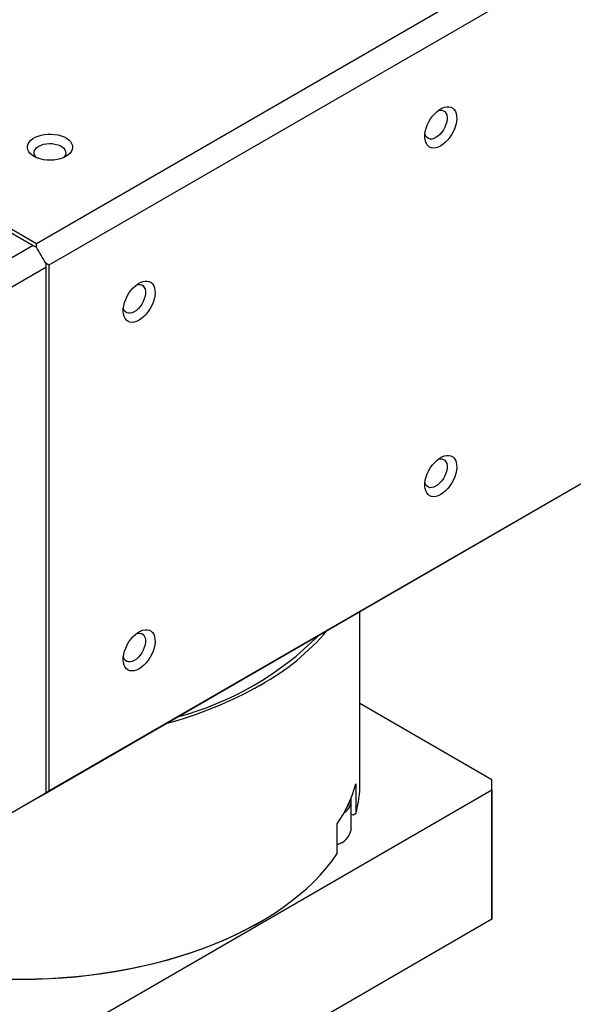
# Model space of a CAD drawing. Extents: x 11 to 421, y 5 to 275.
# Tile 8 of 10: x 381 to 399, y 222 to 254. Entities that reach past the tile are written whole.
import ezdxf

# ---------------------------------------------------------------- set-up
doc = ezdxf.new("R2010")
doc.units = 0
doc.layers.get('0').update_dxf_attribs({"linetype": 'CONTINUOUS'})

msp = doc.modelspace()

# ---------------------------------------------------------------- linework, layer by layer
at = {"color": 7, "linetype": 'CONTINUOUS'}
for p, q in [((381.6506, 246.8098), (399.4521, 257.0864)), ((399.8675, 256.3667), (382.0661, 246.0902)), ((366.4656, 255.4535), (381.5446, 246.7486)), ((366.5717, 255.5147), (381.6506, 246.8098)), ((381.5446, 246.7486), (379.8298, 245.7587)), ((381.5446, 246.7486), (381.6532, 246.6859)), ((381.6532, 246.6859), (381.6506, 246.8098)), ((380.2453, 245.0391), (381.9601, 246.029)), ((381.9601, 246.1544), (381.9601, 246.029)), ((382.0661, 246.0902), (381.9601, 246.1544)), ((381.9601, 246.029), (381.9601, 228.6163)), ((382.0661, 246.0902), (382.0661, 228.6776)), ((381.8075, 228.5218), (399.6619, 238.829)), ((382.0661, 228.6776), (399.8675, 238.9541)), ((392.3792, 228.9415), (392.3792, 234.6247)), ((396.7516, 229.0462), (392.3792, 231.5704)), ((380.2453, 227.6264), (381.9601, 228.6163)), ((381.4167, 219.8617), (396.7516, 228.7143)), ((381.9601, 228.6134), (382.0661, 228.6776)), ((381.9601, 228.6163), (381.9601, 228.6134)), ((392.2425, 228.912), (392.2425, 227.9322)), ((396.7516, 228.7143), (396.7516, 224.4274)), ((396.7542, 224.5934), (396.7542, 228.8803)), ((380.0397, 227.5013), (381.8075, 228.5218)), ((392.0924, 227.41), (392.0924, 228.349)), ((392.1697, 227.8822), (392.0924, 227.8941)), ((392.2425, 227.9322), (392.1697, 227.8822)), ((391.6278, 226.6078), (391.6278, 227.5877)), ((391.746, 226.9559), (391.7814, 226.9764)), ((396.7516, 224.4274), (381.4167, 215.5748)), ((389.0324, 224.3193), (389.0854, 224.3499))]:
    msp.add_line(p, q, dxfattribs=at)
for points in [[(395.0564, 250.0444), (394.9755, 250.0049), (394.8964, 249.9806), (394.8211, 249.9722), (394.7513, 249.9798), (394.6887, 250.0033), (394.6347, 250.0421), (394.5905, 250.0953), (394.5573, 250.1617), (394.5358, 250.2397), (394.5265, 250.3275), (394.5296, 250.4229), (394.5451, 250.5239), (394.5725, 250.628), (394.6113, 250.7328), (394.6605, 250.8357), (394.719, 250.9345), (394.7854, 251.0268), (394.8582, 251.1104), (394.9356, 251.1834), (395.0158, 251.244), (395.097, 251.2909), (395.1773, 251.3229), (395.2547, 251.3393), (395.3274, 251.3397), (395.3938, 251.3241), (395.4523, 251.2929), (395.5016, 251.2467), (395.5404, 251.1867), (395.5678, 251.1143), (395.5833, 251.0312), (395.5864, 250.9393), (395.5771, 250.8408), (395.5555, 250.738), (395.5223, 250.6332), (395.4782, 250.5291), (395.4242, 250.4279), (395.3615, 250.3321), (395.2917, 250.2439), (395.2164, 250.1654), (395.1374, 250.0984), (395.0564, 250.0444)], [(394.9679, 251.2103), (395.0314, 251.2258), (395.0928, 251.226), (395.1474, 251.2099), (395.1936, 251.1781), (395.2296, 251.1316), (395.2544, 251.0721), (395.267, 251.0016), (395.267, 250.9225), (395.2544, 250.8375), (395.2296, 250.7495), (395.1936, 250.6614), (395.1474, 250.5763), (395.0928, 250.497), (395.0314, 250.4264), (394.9655, 250.3667), (394.8973, 250.32)], [(382.6318, 249.6959), (382.5446, 249.6528), (382.4471, 249.6178), (382.3414, 249.5919), (382.2301, 249.5755), (382.1158, 249.5692), (382.0012, 249.573), (381.8889, 249.5869), (381.7816, 249.6105), (381.6818, 249.6433), (381.5918, 249.6844), (381.5138, 249.7331), (381.4496, 249.788), (381.4006, 249.848), (381.3681, 249.9115), (381.3527, 249.9772), (381.3549, 250.0435), (381.3746, 250.1088), (381.4113, 250.1716), (381.4643, 250.2304), (381.5321, 250.2839), (381.6133, 250.3308), (381.7059, 250.37), (381.8078, 250.4005), (381.9166, 250.4217), (382.0297, 250.4331), (382.1446, 250.4343), (382.2583, 250.4255), (382.3685, 250.4067), (382.4723, 250.3784), (382.5675, 250.3413), (382.6517, 250.2963), (382.7231, 250.2444), (382.7798, 250.1867), (382.8207, 250.1248), (382.8447, 250.06), (382.8513, 249.9938), (382.8404, 249.9278), (382.8121, 249.8636), (382.7671, 249.8026), (382.7065, 249.7463), (382.6318, 249.6959)], [(394.8973, 250.32), (394.8291, 250.2879), (394.7632, 250.2715), (394.7019, 250.2714), (394.6472, 250.2875), (394.6011, 250.3193), (394.565, 250.3658), (394.5403, 250.4253), (394.5332, 250.4549)], [(381.6649, 249.65), (381.6428, 249.6709), (381.6037, 249.7221), (381.5815, 249.7765), (381.577, 249.8324), (381.5904, 249.8878), (381.6212, 249.9408), (381.6683, 249.9897), (381.7302, 250.0327), (381.8048, 250.0684), (381.8894, 250.0956), (381.9813, 250.1134), (382.0772, 250.1211), (382.174, 250.1185), (382.2683, 250.1057), (382.3569, 250.0831), (382.4369, 250.0515), (382.5054, 250.012), (382.5601, 249.9659), (382.5993, 249.9147), (382.6214, 249.8602), (382.6259, 249.8044), (382.6125, 249.749), (382.5817, 249.696), (382.5381, 249.65)], [(385.0564, 244.2716), (384.9755, 244.232), (384.8964, 244.2077), (384.8211, 244.1993), (384.7513, 244.2069), (384.6887, 244.2304), (384.6347, 244.2692), (384.5905, 244.3225), (384.5573, 244.3888), (384.5358, 244.4668), (384.5265, 244.5546), (384.5296, 244.6501), (384.5451, 244.751), (384.5725, 244.8551), (384.6113, 244.9599), (384.6605, 245.0629), (384.719, 245.1616), (384.7854, 245.2539), (384.8582, 245.3375), (384.9356, 245.4105), (385.0158, 245.4711), (385.097, 245.518), (385.1773, 245.55), (385.2547, 245.5664), (385.3274, 245.5668), (385.3938, 245.5512), (385.4523, 245.52), (385.5016, 245.4738), (385.5404, 245.4139), (385.5678, 245.3415), (385.5833, 245.2583), (385.5864, 245.1664), (385.5771, 245.0679), (385.5555, 244.9651), (385.5223, 244.8604), (385.4782, 244.7562), (385.4242, 244.655), (385.3615, 244.5592), (385.2917, 244.471), (385.2164, 244.3925), (385.1374, 244.3255), (385.0564, 244.2716)], [(384.9697, 245.438), (385.0314, 245.453), (385.0928, 245.4531), (385.1474, 245.437), (385.1936, 245.4052), (385.2296, 245.3587), (385.2544, 245.2993), (385.267, 245.2288), (385.267, 245.1497), (385.2544, 245.0646), (385.2296, 244.9766), (385.1936, 244.8885), (385.1474, 244.8034), (385.0928, 244.7242), (385.0314, 244.6535), (384.9655, 244.5938), (384.8973, 244.5471)], [(384.8973, 244.5471), (384.8291, 244.5151), (384.7632, 244.4987), (384.7019, 244.4985), (384.6472, 244.5146), (384.6011, 244.5465), (384.565, 244.5929), (384.5403, 244.6524), (384.5332, 244.682)], [(395.0564, 238.4968), (394.9755, 238.4573), (394.8964, 238.433), (394.8211, 238.4246), (394.7513, 238.4322), (394.6887, 238.4557), (394.6347, 238.4945), (394.5905, 238.5477), (394.5573, 238.6141), (394.5358, 238.6921), (394.5265, 238.7798), (394.5296, 238.8753), (394.5451, 238.9763), (394.5725, 239.0804), (394.6113, 239.1851), (394.6605, 239.2881), (394.719, 239.3869), (394.7854, 239.4792), (394.8582, 239.5628), (394.9356, 239.6358), (395.0158, 239.6964), (395.097, 239.7433), (395.1773, 239.7753), (395.2547, 239.7917), (395.3274, 239.7921), (395.3938, 239.7765), (395.4523, 239.7452), (395.5016, 239.6991), (395.5404, 239.6391), (395.5678, 239.5667), (395.5833, 239.4836), (395.5864, 239.3917), (395.5771, 239.2932), (395.5555, 239.1903), (395.5223, 239.0856), (395.4782, 238.9814), (395.4242, 238.8803), (395.3615, 238.7844), (395.2917, 238.6962), (395.2164, 238.6177), (395.1374, 238.5507), (395.0564, 238.4968)], [(394.9697, 239.6633), (395.0314, 239.6782), (395.0928, 239.6784), (395.1474, 239.6622), (395.1936, 239.6304), (395.2296, 239.584), (395.2544, 239.5245), (395.267, 239.454), (395.267, 239.3749), (395.2544, 239.2899), (395.2296, 239.2018), (395.1936, 239.1137), (395.1474, 239.0286), (395.0928, 238.9494), (395.0314, 238.8787), (394.9655, 238.8191), (394.8973, 238.7724)], [(394.8973, 238.7724), (394.8291, 238.7403), (394.7632, 238.7239), (394.7019, 238.7238), (394.6472, 238.7399), (394.6011, 238.7717), (394.565, 238.8181), (394.5403, 238.8776), (394.5332, 238.9073)], [(385.0564, 232.7239), (384.9755, 232.6844), (384.8964, 232.6601), (384.8211, 232.6517), (384.7513, 232.6593), (384.6887, 232.6828), (384.6347, 232.7216), (384.5905, 232.7748), (384.5573, 232.8412), (384.5358, 232.9192), (384.5265, 233.007), (384.5296, 233.1024), (384.5451, 233.2034), (384.5725, 233.3075), (384.6113, 233.4122), (384.6605, 233.5152), (384.719, 233.614), (384.7854, 233.7063), (384.8582, 233.7899), (384.9356, 233.8629), (385.0158, 233.9235), (385.097, 233.9704), (385.1773, 234.0024), (385.2547, 234.0188), (385.3274, 234.0192), (385.3938, 234.0036), (385.4523, 233.9723), (385.5016, 233.9262), (385.5404, 233.8662), (385.5678, 233.7938), (385.5833, 233.7107), (385.5864, 233.6188), (385.5771, 233.5203), (385.5555, 233.4175), (385.5223, 233.3127), (385.4782, 233.2086), (385.4242, 233.1074), (385.3615, 233.0116), (385.2917, 232.9234), (385.2164, 232.8448), (385.1374, 232.7778), (385.0564, 232.7239)], [(384.9697, 233.8904), (385.0314, 233.9053), (385.0928, 233.9055), (385.1474, 233.8894), (385.1936, 233.8575), (385.2296, 233.8111), (385.2544, 233.7516), (385.267, 233.6811), (385.267, 233.602), (385.2544, 233.517), (385.2296, 233.4289), (385.1936, 233.3409), (385.1474, 233.2558), (385.0928, 233.1765), (385.0314, 233.1059), (384.9655, 233.0462), (384.8973, 232.9995)], [(384.8973, 232.9995), (384.8291, 232.9674), (384.7632, 232.951), (384.7019, 232.9509), (384.6472, 232.967), (384.6011, 232.9988), (384.565, 233.0453), (384.5403, 233.1047), (384.5332, 233.1344)], [(380.7231, 222.4512), (381.1727, 222.4471), (381.6223, 222.4532), (382.0712, 222.4698), (382.5185, 222.4967), (382.9636, 222.5339), (383.4057, 222.5814), (383.8443, 222.639), (384.2784, 222.7067), (384.7076, 222.7843), (385.131, 222.8718), (385.5481, 222.969), (385.958, 223.0757), (386.3603, 223.1918), (386.7542, 223.3171), (387.1391, 223.4514), (387.5144, 223.5944), (387.8795, 223.746), (388.2338, 223.9059), (388.5768, 224.0739), (388.9078, 224.2496), (389.2265, 224.4329), (389.5322, 224.6233), (389.8244, 224.8206), (390.1028, 225.0245), (390.3668, 225.2347), (390.6161, 225.4508), (390.8501, 225.6725), (391.0687, 225.8994), (391.2714, 226.1312), (391.4579, 226.3674), (391.6278, 226.6078)], [(389.0324, 224.3193), (388.854, 224.2185), (388.5254, 224.0442), (388.185, 223.8776), (387.8334, 223.7189), (387.4711, 223.5685), (387.0986, 223.4266), (386.7167, 223.2934), (386.3258, 223.169), (385.9267, 223.0538), (385.5199, 222.9479), (385.1061, 222.8514), (384.686, 222.7645), (384.2601, 222.6874), (383.8293, 222.6202), (383.3942, 222.563), (382.9555, 222.5158), (382.5139, 222.4788), (382.07, 222.452), (381.6247, 222.4354), (381.1785, 222.4291), (380.7323, 222.4331)]]:
    msp.add_lwpolyline(points, dxfattribs=at)
for centre, radius, start, end in [((358.5612, 232.9994), 26.8433, 29.34498, 30.65502), ((383.6445, 241.1986), 10.4192, 284.91496, 315.07966), ((385.2109, 239.1725), 7.9866, 299.01016, 319.62641), ((382.5368, 243.7855), 13.318, 284.83603, 299.44683), ((388.5495, 228.9462), 3.8297, 344.64543, 359.92927), ((391.546, 228.8803), 5.2082, 358.17354, 1.82646), ((379.2233, 232.9982), 5.1688, 299.99742, 301.96994), ((379.2232, 232.9984), 5.169, 299.99745, 301.96991), ((387.8659, 230.1386), 4.5452, 325.85902, 344.34405), ((391.6328, 228.3599), 0.4552, 299.29026, 9.75176), ((391.6323, 228.4088), 0.4124, 320.75943, 349.44364), ((391.4659, 227.5177), 0.6358, 284.7558, 350.2434), ((391.2179, 227.8746), 1.0596, 292.759, 299.89384), ((391.5454, 224.5934), 5.2088, 358.17361, 359.99988)]:
    msp.add_arc(centre, radius, start, end, dxfattribs=at)

doc.saveas('drawing.dxf')
